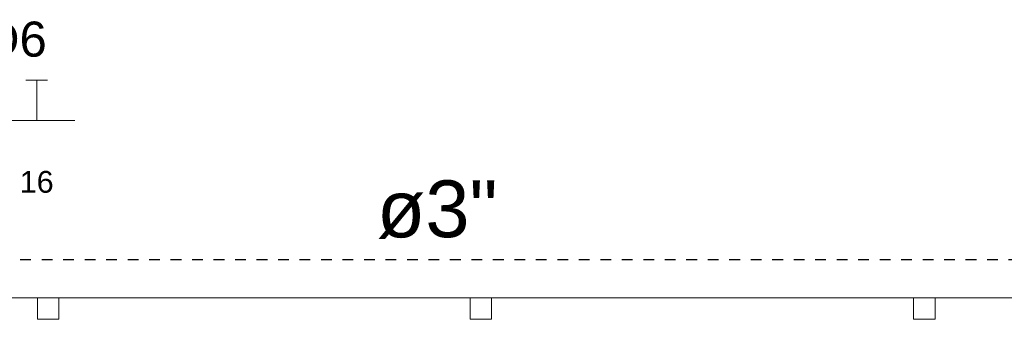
# Model space of a CAD drawing. Header units: metres. Extents: x -81 to 1042, y -541 to 334.
# Tile 19 of 130: x 25.14 to 34.3, y 116.64 to 119.43. Entities that reach past the tile are written whole.
import ezdxf

# ---------------------------------------------------------------- set-up
doc = ezdxf.new("R2010")
doc.units = ezdxf.units.M
doc.linetypes.add('HIDDEN', pattern=[0.375, 0.25, -0.125])
for name, color, linetype, lineweight in [('Arquitetura ', 134, 'Continuous', 5), ('EL-Condutos', 4, 'Continuous', 30), ('EL-Fios', 9, 'Continuous', 20), ('EL-Textos condutos', 7, 'Continuous', 20), ('EL-Textos fios', 7, 'Continuous', 20)]:
    doc.layers.add(name, color=color, linetype=linetype, lineweight=lineweight)
doc.styles.add('Arial', font='arial.ttf', dxfattribs={"height": 0.025})

msp = doc.modelspace()

# ---------------------------------------------------------------- linework, layer by layer
at = {"layer": 'Arquitetura ', "color": 8}
for p, q in [((25.302, 116.8426), (24.102, 116.8426)), ((29.3295, 116.8426), (25.502, 116.8426)), ((33.457, 116.8426), (29.5295, 116.8426)), ((37.5845, 116.8426), (33.657, 116.8426))]:
    msp.add_line(p, q, dxfattribs=at)
at = {"layer": 'Arquitetura ', "color": 7}
for p, q in [((25.502, 116.8426), (25.302, 116.8426)), ((25.302, 116.8426), (25.302, 116.6426)), ((25.502, 116.6426), (25.502, 116.8426)), ((29.5295, 116.8426), (29.3295, 116.8426)), ((29.3295, 116.8426), (29.3295, 116.6426)), ((29.5295, 116.6426), (29.5295, 116.8426)), ((33.657, 116.8426), (33.457, 116.8426)), ((33.457, 116.8426), (33.457, 116.6426)), ((33.657, 116.6426), (33.657, 116.8426)), ((25.302, 116.6426), (25.502, 116.6426)), ((29.3295, 116.6426), (29.5295, 116.6426)), ((33.457, 116.6426), (33.657, 116.6426))]:
    msp.add_line(p, q, dxfattribs=at)
at = {"layer": 'EL-Condutos', "linetype": 'HIDDEN', "ltscale": 0.01}
msp.add_open_spline([(36.2422, 117.1977), (35.812, 117.1977), (34.7294, 117.1978), (33.0367, 117.1978), (31.2037, 117.1978), (29.4884, 117.1978), (27.881, 117.1977), (26.3718, 117.1975), (24.9508, 117.1973), (23.6081, 117.1971), (22.3339, 117.1968), (21.1183, 117.1965), (19.9514, 117.1961), (18.8235, 117.1958), (17.7246, 117.1954), (16.6448, 117.195), (15.7932, 117.1947), (15.3005, 117.1946), (15.1636, 117.1945)], degree=3, knots=[0.804466, 0.804466, 0.804466, 0.804466, 2.095027, 4.052508, 5.882311, 7.594301, 9.198343, 10.704305, 12.122052, 13.46145, 14.732365, 15.944663, 17.108209, 18.232871, 19.328514, 20.405004, 21.472206, 21.883135, 21.883135, 21.883135, 21.883135], dxfattribs=at)
at = {"layer": 'EL-Fios'}
for p, q in [((25.1957, 118.8699), (25.3957, 118.8699)), ((25.2957, 118.4949), (25.2957, 118.8699))]:
    msp.add_line(p, q, dxfattribs=at)
at = {"layer": 'EL-Textos fios'}
msp.add_line((22.6554, 118.4949), (25.6494, 118.4949), dxfattribs=at)

# ---------------------------------------------------------------- texts
at = {"layer": 'EL-Textos condutos', "insert": (29.0246, 117.393), "char_height": 0.5295, "width": 1.9062, "attachment_point": 8, "rotation": 0.19481, "line_spacing_factor": 0.798, "style": 'Arial'}
msp.add_mtext('ø3"', dxfattribs=at)
at = {"layer": 'EL-Textos fios', "attachment_point": 8, "line_spacing_factor": 0.798, "style": 'Arial'}
for s, insert, char_height, width in [('QD6', (24.9202, 119.0002), 0.32653, 1.17549), ('16', (25.2952, 117.8194), 0.20297, 0.48714)]:
    msp.add_mtext(s, dxfattribs=dict(at, insert=insert, char_height=char_height, width=width))

doc.saveas('drawing.dxf')
